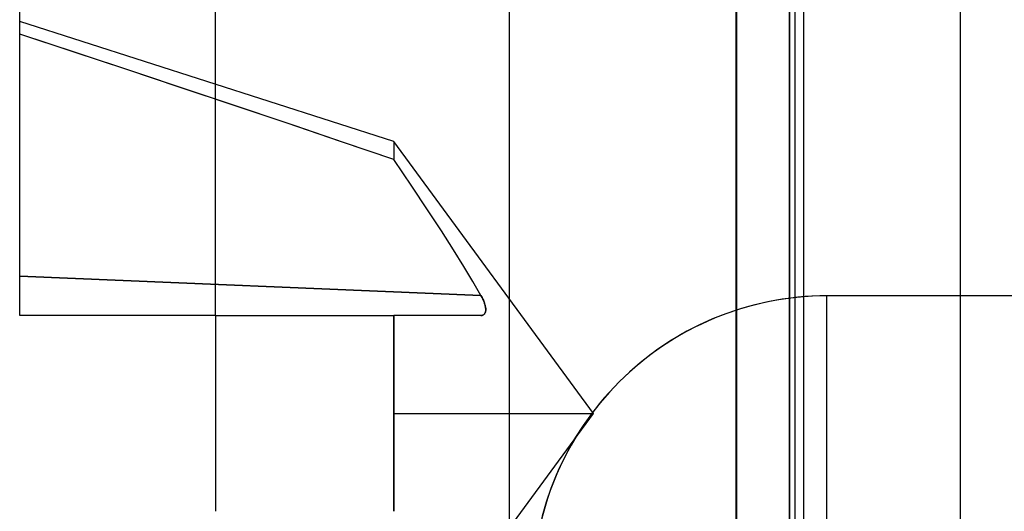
# Model space of a CAD drawing. Header units: millimetres. Extents: x -50 to 1, y 0 to 191.
# Tile 19 of 151: x -20.75 to -15.72, y 6.84 to 9.35. Entities that reach past the tile are written whole.
import ezdxf

# ---------------------------------------------------------------- set-up
doc = ezdxf.new("R2010")
doc.units = ezdxf.units.MM
doc.layers.add('MAIN-2', color=7, linetype='Continuous')

msp = doc.modelspace()

# ---------------------------------------------------------------- linework, layer by layer
at = {"layer": 'MAIN-2'}
for p, q in [((-15.95, 11.85), (-15.95, 2.9)), ((-16.75, 11.3), (-16.75, 3.4)), ((-17.0924, 3.5851), (-17.0924, 11.0851)), ((-17.0924, 3.5851), (-17.0924, 11.0851)), ((-17.0924, 3.5851), (-17.0924, 11.0851)), ((-17.0924, 3.5851), (-17.0924, 11.0851)), ((-17.0924, 3.5851), (-17.0924, 11.0851)), ((-17.0924, 3.5851), (-17.0924, 11.0851)), ((-17.0924, 3.5851), (-17.0924, 11.0851)), ((-17.0919, 11.0851), (-17.0919, 3.5851)), ((-17.0919, 11.0851), (-17.0919, 3.5851)), ((-17.0919, 11.0851), (-17.0919, 3.5851)), ((-17.0919, 11.0851), (-17.0919, 3.5851)), ((-17.0919, 11.0851), (-17.0919, 3.5851)), ((-17.0919, 11.0851), (-17.0919, 3.5851)), ((-17.0919, 11.0851), (-17.0919, 3.5851)), ((-16.822, 11.0851), (-16.822, 3.5851)), ((-16.822, 11.0851), (-16.822, 3.5851)), ((-16.822, 11.0851), (-16.822, 3.5851)), ((-16.822, 11.0851), (-16.822, 3.5851)), ((-16.822, 11.0851), (-16.822, 3.5851)), ((-16.822, 11.0851), (-16.822, 3.5851)), ((-16.822, 11.0851), (-16.822, 3.5851)), ((-16.822, 11.0851), (-16.822, 3.5851)), ((-16.822, 11.0851), (-16.822, 3.5851)), ((-16.822, 11.0851), (-16.822, 3.5851)), ((-16.822, 11.0851), (-16.822, 3.5851)), ((-16.822, 11.0851), (-16.822, 3.5851)), ((-16.822, 11.0851), (-16.822, 3.5851)), ((-16.822, 11.0851), (-16.822, 3.5851)), ((-16.7943, 11.0851), (-16.7943, 3.5851)), ((-16.822, 3.7851), (-16.822, 10.8851)), ((-16.822, 10.8851), (-16.822, 3.7851)), ((-16.822, 3.7851), (-16.822, 10.8851)), ((-16.822, 10.8851), (-16.822, 3.7851)), ((-16.822, 10.8851), (-16.822, 3.7851)), ((-16.822, 3.7851), (-16.822, 10.8851)), ((-16.822, 3.7851), (-16.822, 10.8851)), ((-16.822, 10.8851), (-16.822, 3.7851)), ((-16.822, 10.8851), (-16.822, 3.7851)), ((-16.822, 3.7851), (-16.822, 10.8851)), ((-16.822, 10.8851), (-16.822, 3.7851)), ((-16.822, 3.7851), (-16.822, 10.8851)), ((-16.822, 3.7851), (-16.822, 10.8851)), ((-16.822, 10.8851), (-16.822, 3.7851)), ((-19.75, 7.835), (-19.75, 10.7351)), ((-19.75, 7.835), (-19.75, 10.7351)), ((-19.75, 7.835), (-19.75, 10.7351)), ((-19.75, 7.835), (-19.75, 10.7351)), ((-19.75, 7.835), (-19.75, 10.7351)), ((-19.75, 7.835), (-19.75, 10.7351)), ((-19.75, 7.835), (-19.75, 10.7351)), ((-19.75, 7.835), (-19.75, 10.7351)), ((-19.75, 7.835), (-19.75, 10.7351)), ((-19.75, 7.835), (-19.75, 10.7351)), ((-19.75, 7.835), (-19.75, 10.7351)), ((-19.75, 7.835), (-19.75, 10.7351)), ((-19.75, 7.835), (-19.75, 10.7351)), ((-19.75, 7.835), (-19.75, 10.7351)), ((-17.095, 9.835), (-17.095, 8.585)), ((-17.095, 9.835), (-17.095, 8.585)), ((-17.095, 9.835), (-17.095, 8.585)), ((-17.095, 9.835), (-17.095, 8.585)), ((-17.095, 9.835), (-17.095, 8.585)), ((-17.095, 9.835), (-17.095, 8.585)), ((-17.095, 9.835), (-17.095, 8.585)), ((-16.7943, 9.796), (-16.7943, 8.5655)), ((-16.7943, 9.796), (-16.7943, 8.5655)), ((-16.7943, 9.796), (-16.7943, 8.5655)), ((-16.7943, 9.796), (-16.7943, 8.5655)), ((-16.7943, 9.796), (-16.7943, 8.5655)), ((-16.7943, 9.796), (-16.7943, 8.5655)), ((-16.7943, 9.796), (-16.7943, 8.5655)), ((-16.7943, 9.796), (-16.7943, 8.5655)), ((-16.7943, 9.796), (-16.7943, 8.5655)), ((-16.7943, 9.796), (-16.7943, 8.5655)), ((-16.7943, 9.796), (-16.7943, 8.5655)), ((-16.7943, 9.796), (-16.7943, 8.5655)), ((-16.7943, 9.796), (-16.7943, 8.5655)), ((-16.7943, 9.796), (-16.7943, 8.5655)), ((-20.75, 7.835), (-20.75, 9.7351)), ((-18.25, 5.2418), (-18.25, 9.4283)), ((-18.8405, 8.7238), (-20.75, 9.3351)), ((-18.8405, 8.7238), (-20.75, 9.3351)), ((-18.8405, 8.7238), (-20.75, 9.3351)), ((-18.8405, 8.7238), (-20.75, 9.3351)), ((-18.8405, 8.7238), (-20.75, 9.3351)), ((-18.8405, 8.7238), (-20.75, 9.3351)), ((-18.8405, 8.7238), (-20.75, 9.3351)), ((-20.4555, 9.174), (-20.75, 9.2715)), ((-20.4768, 9.1812), (-20.75, 9.2715)), ((-20.4555, 9.174), (-20.75, 9.2715)), ((-20.4768, 9.1812), (-20.75, 9.2715)), ((-20.4555, 9.174), (-20.75, 9.2715)), ((-20.4768, 9.1812), (-20.75, 9.2715)), ((-20.4555, 9.174), (-20.75, 9.2715)), ((-20.4768, 9.1812), (-20.75, 9.2715)), ((-20.4768, 9.1812), (-20.75, 9.2715)), ((-20.4555, 9.174), (-20.75, 9.2715)), ((-20.4555, 9.174), (-20.75, 9.2715)), ((-20.4768, 9.1812), (-20.75, 9.2715)), ((-20.4555, 9.174), (-20.75, 9.2715)), ((-20.4768, 9.1812), (-20.75, 9.2715)), ((-20.2037, 9.0906), (-20.4768, 9.1812)), ((-20.2037, 9.0906), (-20.4768, 9.1812)), ((-20.2037, 9.0906), (-20.4768, 9.1812)), ((-20.2037, 9.0906), (-20.4768, 9.1812)), ((-20.2037, 9.0906), (-20.4768, 9.1812)), ((-20.2037, 9.0906), (-20.4768, 9.1812)), ((-20.2037, 9.0906), (-20.4768, 9.1812)), ((-20.1681, 9.0785), (-20.4555, 9.174)), ((-20.1681, 9.0785), (-20.4555, 9.174)), ((-20.1681, 9.0785), (-20.4555, 9.174)), ((-20.1681, 9.0785), (-20.4555, 9.174)), ((-20.1681, 9.0785), (-20.4555, 9.174)), ((-20.1681, 9.0785), (-20.4555, 9.174)), ((-20.1681, 9.0785), (-20.4555, 9.174)), ((-19.9308, 8.9995), (-20.2037, 9.0906)), ((-19.9308, 8.9995), (-20.2037, 9.0906)), ((-19.9308, 8.9995), (-20.2037, 9.0906)), ((-19.9308, 8.9995), (-20.2037, 9.0906)), ((-19.9308, 8.9995), (-20.2037, 9.0906)), ((-19.9308, 8.9995), (-20.2037, 9.0906)), ((-19.9308, 8.9995), (-20.2037, 9.0906)), ((-19.8881, 8.9851), (-20.1681, 9.0785)), ((-19.8881, 8.9851), (-20.1681, 9.0785)), ((-19.8881, 8.9851), (-20.1681, 9.0785)), ((-19.8881, 8.9851), (-20.1681, 9.0785)), ((-19.8881, 8.9851), (-20.1681, 9.0785)), ((-19.8881, 8.9851), (-20.1681, 9.0785)), ((-19.8881, 8.9851), (-20.1681, 9.0785)), ((-19.658, 8.908), (-19.9308, 8.9995)), ((-19.658, 8.908), (-19.9308, 8.9995)), ((-19.658, 8.908), (-19.9308, 8.9995)), ((-19.658, 8.908), (-19.9308, 8.9995)), ((-19.658, 8.908), (-19.9308, 8.9995)), ((-19.658, 8.908), (-19.9308, 8.9995)), ((-19.658, 8.908), (-19.9308, 8.9995)), ((-19.6153, 8.8936), (-19.8881, 8.9851)), ((-19.6153, 8.8936), (-19.8881, 8.9851)), ((-19.6153, 8.8936), (-19.8881, 8.9851)), ((-19.6153, 8.8936), (-19.8881, 8.9851)), ((-19.6153, 8.8936), (-19.8881, 8.9851)), ((-19.6153, 8.8936), (-19.8881, 8.9851)), ((-19.6153, 8.8936), (-19.8881, 8.9851)), ((-19.3853, 8.816), (-19.658, 8.908)), ((-19.3853, 8.816), (-19.658, 8.908)), ((-19.3853, 8.816), (-19.658, 8.908)), ((-19.3853, 8.816), (-19.658, 8.908)), ((-19.3853, 8.816), (-19.658, 8.908)), ((-19.3853, 8.816), (-19.658, 8.908)), ((-19.3853, 8.816), (-19.658, 8.908)), ((-19.3497, 8.804), (-19.6153, 8.8936)), ((-19.3497, 8.804), (-19.6153, 8.8936)), ((-19.3497, 8.804), (-19.6153, 8.8936)), ((-19.3497, 8.804), (-19.6153, 8.8936)), ((-19.3497, 8.804), (-19.6153, 8.8936)), ((-19.3497, 8.804), (-19.6153, 8.8936)), ((-19.3497, 8.804), (-19.6153, 8.8936)), ((-19.1128, 8.7236), (-19.3853, 8.816)), ((-19.1128, 8.7236), (-19.3853, 8.816)), ((-19.1128, 8.7236), (-19.3853, 8.816)), ((-19.1128, 8.7236), (-19.3853, 8.816)), ((-19.1128, 8.7236), (-19.3853, 8.816)), ((-19.1128, 8.7236), (-19.3853, 8.816)), ((-19.1128, 8.7236), (-19.3853, 8.816)), ((-19.0915, 8.7164), (-19.3497, 8.804)), ((-19.0915, 8.7164), (-19.3497, 8.804)), ((-19.0915, 8.7164), (-19.3497, 8.804)), ((-19.0915, 8.7164), (-19.3497, 8.804)), ((-19.0915, 8.7164), (-19.3497, 8.804)), ((-19.0915, 8.7164), (-19.3497, 8.804)), ((-19.0915, 8.7164), (-19.3497, 8.804)), ((-18.8405, 8.6306), (-19.1128, 8.7236)), ((-18.8405, 8.6306), (-19.1128, 8.7236)), ((-18.8405, 8.6306), (-19.1128, 8.7236)), ((-18.8405, 8.6306), (-19.1128, 8.7236)), ((-18.8405, 8.6306), (-19.1128, 8.7236)), ((-18.8405, 8.6306), (-19.1128, 8.7236)), ((-18.8405, 8.6306), (-19.1128, 8.7236)), ((-18.8405, 8.6306), (-19.0915, 8.7164)), ((-18.8405, 8.6306), (-19.0915, 8.7164)), ((-18.8405, 8.6306), (-19.0915, 8.7164)), ((-18.8405, 8.6306), (-19.0915, 8.7164)), ((-18.8405, 8.6306), (-19.0915, 8.7164)), ((-18.8405, 8.6306), (-19.0915, 8.7164)), ((-18.8405, 8.6306), (-19.0915, 8.7164)), ((-18.8405, 8.7238), (-18.8405, 8.6307)), ((-17.822, 7.335), (-18.8405, 8.7238)), ((-18.8405, 8.7238), (-18.8405, 8.6307)), ((-17.822, 7.335), (-18.8405, 8.7238)), ((-18.8405, 8.7238), (-18.8405, 8.6307)), ((-17.822, 7.335), (-18.8405, 8.7238)), ((-18.8405, 8.7238), (-18.8405, 8.6307)), ((-17.822, 7.335), (-18.8405, 8.7238)), ((-18.8405, 8.7238), (-18.8405, 8.6307)), ((-17.822, 7.335), (-18.8405, 8.7238)), ((-18.8405, 8.7238), (-18.8405, 8.6307)), ((-17.822, 7.335), (-18.8405, 8.7238)), ((-18.8405, 8.7238), (-18.8405, 8.6307)), ((-17.822, 7.335), (-18.8405, 8.7238)), ((-18.7489, 8.4958), (-18.8405, 8.6306)), ((-18.7489, 8.4958), (-18.8405, 8.6306)), ((-18.7489, 8.4958), (-18.8405, 8.6306)), ((-18.7489, 8.4958), (-18.8405, 8.6306)), ((-18.7489, 8.4958), (-18.8405, 8.6306)), ((-18.7489, 8.4958), (-18.8405, 8.6306)), ((-18.7489, 8.4958), (-18.8405, 8.6306)), ((-18.7489, 8.4958), (-18.8405, 8.6306)), ((-18.7489, 8.4958), (-18.8405, 8.6306)), ((-18.7489, 8.4958), (-18.8405, 8.6306)), ((-18.7489, 8.4958), (-18.8405, 8.6306)), ((-18.7489, 8.4958), (-18.8405, 8.6306)), ((-18.7489, 8.4958), (-18.8405, 8.6306)), ((-18.7489, 8.4958), (-18.8405, 8.6306)), ((-17.095, 8.585), (-17.095, 7.335)), ((-17.095, 8.585), (-17.095, 7.335)), ((-17.095, 8.585), (-17.095, 7.335)), ((-17.095, 8.585), (-17.095, 7.335)), ((-17.095, 8.585), (-17.095, 7.335)), ((-17.095, 8.585), (-17.095, 7.335)), ((-17.095, 8.585), (-17.095, 7.335)), ((-16.7943, 8.5655), (-16.7943, 7.335)), ((-16.7943, 8.5655), (-16.7943, 7.335)), ((-16.7943, 8.5655), (-16.7943, 7.335)), ((-16.7943, 8.5655), (-16.7943, 7.335)), ((-16.7943, 8.5655), (-16.7943, 7.335)), ((-16.7943, 8.5655), (-16.7943, 7.335)), ((-16.7943, 8.5655), (-16.7943, 7.335)), ((-16.7943, 8.5655), (-16.7943, 7.335)), ((-16.7943, 8.5655), (-16.7943, 7.335)), ((-16.7943, 8.5655), (-16.7943, 7.335)), ((-16.7943, 8.5655), (-16.7943, 7.335)), ((-16.7943, 8.5655), (-16.7943, 7.335)), ((-16.7943, 8.5655), (-16.7943, 7.335)), ((-16.7943, 8.5655), (-16.7943, 7.335)), ((-18.6682, 8.3748), (-18.7489, 8.4958)), ((-18.6682, 8.3748), (-18.7489, 8.4958)), ((-18.6682, 8.3748), (-18.7489, 8.4958)), ((-18.6682, 8.3748), (-18.7489, 8.4958)), ((-18.6682, 8.3748), (-18.7489, 8.4958)), ((-18.6682, 8.3748), (-18.7489, 8.4958)), ((-18.6682, 8.3748), (-18.7489, 8.4958)), ((-18.6682, 8.3748), (-18.7489, 8.4958)), ((-18.6682, 8.3748), (-18.7489, 8.4958)), ((-18.6682, 8.3748), (-18.7489, 8.4958)), ((-18.6682, 8.3748), (-18.7489, 8.4958)), ((-18.6682, 8.3748), (-18.7489, 8.4958)), ((-18.6682, 8.3748), (-18.7489, 8.4958)), ((-18.6682, 8.3748), (-18.7489, 8.4958)), ((-18.5975, 8.2667), (-18.6682, 8.3748)), ((-18.5975, 8.2667), (-18.6682, 8.3748)), ((-18.5975, 8.2667), (-18.6682, 8.3748)), ((-18.5975, 8.2667), (-18.6682, 8.3748)), ((-18.5975, 8.2667), (-18.6682, 8.3748)), ((-18.5975, 8.2667), (-18.6682, 8.3748)), ((-18.5975, 8.2667), (-18.6682, 8.3748)), ((-18.5975, 8.2667), (-18.6682, 8.3748)), ((-18.5975, 8.2667), (-18.6682, 8.3748)), ((-18.5975, 8.2667), (-18.6682, 8.3748)), ((-18.5975, 8.2667), (-18.6682, 8.3748)), ((-18.5975, 8.2667), (-18.6682, 8.3748)), ((-18.5975, 8.2667), (-18.6682, 8.3748)), ((-18.5975, 8.2667), (-18.6682, 8.3748)), ((-18.536, 8.1705), (-18.5975, 8.2667)), ((-18.536, 8.1705), (-18.5975, 8.2667)), ((-18.536, 8.1705), (-18.5975, 8.2667)), ((-18.536, 8.1705), (-18.5975, 8.2667)), ((-18.536, 8.1705), (-18.5975, 8.2667)), ((-18.536, 8.1705), (-18.5975, 8.2667)), ((-18.536, 8.1705), (-18.5975, 8.2667)), ((-18.536, 8.1705), (-18.5975, 8.2667)), ((-18.536, 8.1705), (-18.5975, 8.2667)), ((-18.536, 8.1705), (-18.5975, 8.2667)), ((-18.536, 8.1705), (-18.5975, 8.2667)), ((-18.536, 8.1705), (-18.5975, 8.2667)), ((-18.536, 8.1705), (-18.5975, 8.2667)), ((-18.536, 8.1705), (-18.5975, 8.2667)), ((-18.4829, 8.0847), (-18.536, 8.1705)), ((-18.4829, 8.0847), (-18.536, 8.1705)), ((-18.4829, 8.0847), (-18.536, 8.1705)), ((-18.4829, 8.0847), (-18.536, 8.1705)), ((-18.4829, 8.0847), (-18.536, 8.1705)), ((-18.4829, 8.0847), (-18.536, 8.1705)), ((-18.4829, 8.0847), (-18.536, 8.1705)), ((-18.4829, 8.0847), (-18.536, 8.1705)), ((-18.4829, 8.0847), (-18.536, 8.1705)), ((-18.4829, 8.0847), (-18.536, 8.1705)), ((-18.4829, 8.0847), (-18.536, 8.1705)), ((-18.4829, 8.0847), (-18.536, 8.1705)), ((-18.4829, 8.0847), (-18.536, 8.1705)), ((-18.4829, 8.0847), (-18.536, 8.1705)), ((-18.4367, 8.0077), (-18.4829, 8.0847)), ((-18.4367, 8.0077), (-18.4829, 8.0847)), ((-18.4367, 8.0077), (-18.4829, 8.0847)), ((-18.4367, 8.0077), (-18.4829, 8.0847)), ((-18.4367, 8.0077), (-18.4829, 8.0847)), ((-18.4367, 8.0077), (-18.4829, 8.0847)), ((-18.4367, 8.0077), (-18.4829, 8.0847)), ((-18.4367, 8.0077), (-18.4829, 8.0847)), ((-18.4367, 8.0077), (-18.4829, 8.0847)), ((-18.4367, 8.0077), (-18.4829, 8.0847)), ((-18.4367, 8.0077), (-18.4829, 8.0847)), ((-18.4367, 8.0077), (-18.4829, 8.0847)), ((-18.4367, 8.0077), (-18.4829, 8.0847)), ((-18.4367, 8.0077), (-18.4829, 8.0847)), ((-18.3961, 7.9374), (-20.75, 8.035)), ((-20.75, 8.035), (-18.3961, 7.9374)), ((-18.3961, 7.9374), (-20.75, 8.035)), ((-20.75, 8.035), (-18.3961, 7.9374)), ((-18.3961, 7.9374), (-20.75, 8.035)), ((-20.75, 8.035), (-18.3961, 7.9374)), ((-18.3961, 7.9374), (-20.75, 8.035)), ((-20.75, 8.035), (-18.3961, 7.9374)), ((-18.3961, 7.9374), (-20.75, 8.035)), ((-20.75, 8.035), (-18.3961, 7.9374)), ((-18.3961, 7.9374), (-20.75, 8.035)), ((-20.75, 8.035), (-18.3961, 7.9374)), ((-18.3961, 7.9374), (-20.75, 8.035)), ((-20.75, 8.035), (-18.3961, 7.9374)), ((-18.3961, 7.9374), (-18.4367, 8.0077)), ((-18.3961, 7.9374), (-18.4367, 8.0077)), ((-18.3961, 7.9374), (-18.4367, 8.0077)), ((-18.3961, 7.9374), (-18.4367, 8.0077)), ((-18.3961, 7.9374), (-18.4367, 8.0077)), ((-18.3961, 7.9374), (-18.4367, 8.0077)), ((-18.3961, 7.9374), (-18.4367, 8.0077)), ((-18.3961, 7.9374), (-18.4367, 8.0077)), ((-18.3961, 7.9374), (-18.4367, 8.0077)), ((-18.3961, 7.9374), (-18.4367, 8.0077)), ((-18.3961, 7.9374), (-18.4367, 8.0077)), ((-18.3961, 7.9374), (-18.4367, 8.0077)), ((-18.3961, 7.9374), (-18.4367, 8.0077)), ((-18.3961, 7.9374), (-18.4367, 8.0077)), ((-18.3961, 7.9374), (-18.3933, 7.9322)), ((-18.3933, 7.9322), (-18.3961, 7.9374)), ((-18.3961, 7.9374), (-18.3933, 7.9322)), ((-18.3933, 7.9322), (-18.3961, 7.9374)), ((-18.3961, 7.9374), (-18.3933, 7.9322)), ((-18.3933, 7.9322), (-18.3961, 7.9374)), ((-18.3961, 7.9374), (-18.3933, 7.9322)), ((-18.3933, 7.9322), (-18.3961, 7.9374)), ((-18.3933, 7.9322), (-18.3961, 7.9374)), ((-18.3961, 7.9374), (-18.3933, 7.9322)), ((-18.3961, 7.9374), (-18.3933, 7.9322)), ((-18.3933, 7.9322), (-18.3961, 7.9374)), ((-18.3961, 7.9374), (-18.3933, 7.9322)), ((-18.3933, 7.9322), (-18.3961, 7.9374)), ((-18.3933, 7.9322), (-18.3906, 7.9271)), ((-18.3906, 7.9272), (-18.3933, 7.9322)), ((-18.3933, 7.9322), (-18.3906, 7.9271)), ((-18.3906, 7.9272), (-18.3933, 7.9322)), ((-18.3933, 7.9322), (-18.3906, 7.9271)), ((-18.3906, 7.9272), (-18.3933, 7.9322)), ((-18.3933, 7.9322), (-18.3906, 7.9271)), ((-18.3906, 7.9272), (-18.3933, 7.9322)), ((-18.3906, 7.9272), (-18.3933, 7.9322)), ((-18.3933, 7.9322), (-18.3906, 7.9271)), ((-18.3933, 7.9322), (-18.3906, 7.9271)), ((-18.3906, 7.9272), (-18.3933, 7.9322)), ((-18.3933, 7.9322), (-18.3906, 7.9271)), ((-18.3906, 7.9272), (-18.3933, 7.9322)), ((-18.3882, 7.9222), (-18.3906, 7.9272)), ((-18.3882, 7.9222), (-18.3906, 7.9272)), ((-18.3882, 7.9222), (-18.3906, 7.9272)), ((-18.3882, 7.9222), (-18.3906, 7.9272)), ((-18.3882, 7.9222), (-18.3906, 7.9272)), ((-18.3882, 7.9222), (-18.3906, 7.9272)), ((-18.3882, 7.9222), (-18.3906, 7.9272)), ((-18.3906, 7.9271), (-18.3882, 7.9222)), ((-18.3906, 7.9271), (-18.3882, 7.9222)), ((-18.3906, 7.9271), (-18.3882, 7.9222)), ((-18.3906, 7.9271), (-18.3882, 7.9222)), ((-18.3906, 7.9271), (-18.3882, 7.9222)), ((-18.3906, 7.9271), (-18.3882, 7.9222)), ((-18.3906, 7.9271), (-18.3882, 7.9222)), ((-18.3882, 7.9222), (-18.3859, 7.9174)), ((-18.3859, 7.9174), (-18.3882, 7.9222)), ((-18.3882, 7.9222), (-18.3859, 7.9174)), ((-18.3859, 7.9174), (-18.3882, 7.9222)), ((-18.3882, 7.9222), (-18.3859, 7.9174)), ((-18.3859, 7.9174), (-18.3882, 7.9222)), ((-18.3882, 7.9222), (-18.3859, 7.9174)), ((-18.3859, 7.9174), (-18.3882, 7.9222)), ((-18.3859, 7.9174), (-18.3882, 7.9222)), ((-18.3882, 7.9222), (-18.3859, 7.9174)), ((-18.3882, 7.9222), (-18.3859, 7.9174)), ((-18.3859, 7.9174), (-18.3882, 7.9222)), ((-18.3882, 7.9222), (-18.3859, 7.9174)), ((-18.3859, 7.9174), (-18.3882, 7.9222)), ((-18.3859, 7.9174), (-18.3837, 7.9126)), ((-18.3837, 7.9126), (-18.3859, 7.9174)), ((-18.3859, 7.9174), (-18.3837, 7.9126)), ((-18.3837, 7.9126), (-18.3859, 7.9174)), ((-18.3859, 7.9174), (-18.3837, 7.9126)), ((-18.3837, 7.9126), (-18.3859, 7.9174)), ((-18.3859, 7.9174), (-18.3837, 7.9126)), ((-18.3837, 7.9126), (-18.3859, 7.9174)), ((-18.3837, 7.9126), (-18.3859, 7.9174)), ((-18.3859, 7.9174), (-18.3837, 7.9126)), ((-18.3859, 7.9174), (-18.3837, 7.9126)), ((-18.3837, 7.9126), (-18.3859, 7.9174)), ((-18.3859, 7.9174), (-18.3837, 7.9126)), ((-18.3837, 7.9126), (-18.3859, 7.9174)), ((-18.3837, 7.9126), (-18.3818, 7.908)), ((-18.3818, 7.908), (-18.3837, 7.9126)), ((-18.3837, 7.9126), (-18.3818, 7.908)), ((-18.3818, 7.908), (-18.3837, 7.9126)), ((-18.3837, 7.9126), (-18.3818, 7.908)), ((-18.3818, 7.908), (-18.3837, 7.9126)), ((-18.3837, 7.9126), (-18.3818, 7.908)), ((-18.3818, 7.908), (-18.3837, 7.9126)), ((-18.3818, 7.908), (-18.3837, 7.9126)), ((-18.3837, 7.9126), (-18.3818, 7.908)), ((-18.3837, 7.9126), (-18.3818, 7.908)), ((-18.3818, 7.908), (-18.3837, 7.9126)), ((-18.3837, 7.9126), (-18.3818, 7.908)), ((-18.3818, 7.908), (-18.3837, 7.9126)), ((-18.3818, 7.908), (-18.38, 7.9035)), ((-18.38, 7.9035), (-18.3818, 7.908)), ((-18.3818, 7.908), (-18.38, 7.9035)), ((-18.38, 7.9035), (-18.3818, 7.908)), ((-18.3818, 7.908), (-18.38, 7.9035)), ((-18.38, 7.9035), (-18.3818, 7.908)), ((-18.3818, 7.908), (-18.38, 7.9035)), ((-18.38, 7.9035), (-18.3818, 7.908)), ((-18.38, 7.9035), (-18.3818, 7.908)), ((-18.3818, 7.908), (-18.38, 7.9035)), ((-18.3818, 7.908), (-18.38, 7.9035)), ((-18.38, 7.9035), (-18.3818, 7.908)), ((-18.3818, 7.908), (-18.38, 7.9035)), ((-18.38, 7.9035), (-18.3818, 7.908)), ((-18.38, 7.9035), (-18.3784, 7.8991)), ((-18.3784, 7.8991), (-18.38, 7.9035)), ((-18.38, 7.9035), (-18.3784, 7.8991)), ((-18.3784, 7.8991), (-18.38, 7.9035)), ((-18.38, 7.9035), (-18.3784, 7.8991)), ((-18.3784, 7.8991), (-18.38, 7.9035)), ((-18.38, 7.9035), (-18.3784, 7.8991)), ((-18.3784, 7.8991), (-18.38, 7.9035)), ((-18.3784, 7.8991), (-18.38, 7.9035)), ((-18.38, 7.9035), (-18.3784, 7.8991)), ((-18.38, 7.9035), (-18.3784, 7.8991)), ((-18.3784, 7.8991), (-18.38, 7.9035)), ((-18.38, 7.9035), (-18.3784, 7.8991)), ((-18.3784, 7.8991), (-18.38, 7.9035)), ((-18.3784, 7.8991), (-18.377, 7.8949)), ((-18.377, 7.8949), (-18.3784, 7.8991)), ((-18.3784, 7.8991), (-18.377, 7.8949)), ((-18.377, 7.8949), (-18.3784, 7.8991)), ((-18.3784, 7.8991), (-18.377, 7.8949)), ((-18.377, 7.8949), (-18.3784, 7.8991)), ((-18.3784, 7.8991), (-18.377, 7.8949)), ((-18.377, 7.8949), (-18.3784, 7.8991)), ((-18.377, 7.8949), (-18.3784, 7.8991)), ((-18.3784, 7.8991), (-18.377, 7.8949)), ((-18.3784, 7.8991), (-18.377, 7.8949)), ((-18.377, 7.8949), (-18.3784, 7.8991)), ((-18.3784, 7.8991), (-18.377, 7.8949)), ((-18.377, 7.8949), (-18.3784, 7.8991)), ((-18.377, 7.8949), (-18.3757, 7.8908)), ((-18.3757, 7.8908), (-18.377, 7.8949)), ((-18.377, 7.8949), (-18.3757, 7.8908)), ((-18.3757, 7.8908), (-18.377, 7.8949)), ((-18.377, 7.8949), (-18.3757, 7.8908)), ((-18.3757, 7.8908), (-18.377, 7.8949)), ((-18.377, 7.8949), (-18.3757, 7.8908)), ((-18.3757, 7.8908), (-18.377, 7.8949)), ((-18.3757, 7.8908), (-18.377, 7.8949)), ((-18.377, 7.8949), (-18.3757, 7.8908)), ((-18.377, 7.8949), (-18.3757, 7.8908)), ((-18.3757, 7.8908), (-18.377, 7.8949)), ((-18.377, 7.8949), (-18.3757, 7.8908)), ((-18.3757, 7.8908), (-18.377, 7.8949)), ((-18.3757, 7.8908), (-18.3746, 7.8869)), ((-18.3746, 7.8869), (-18.3757, 7.8908)), ((-18.3757, 7.8908), (-18.3746, 7.8869)), ((-18.3746, 7.8869), (-18.3757, 7.8908)), ((-18.3757, 7.8908), (-18.3746, 7.8869)), ((-18.3746, 7.8869), (-18.3757, 7.8908)), ((-18.3757, 7.8908), (-18.3746, 7.8869)), ((-18.3746, 7.8869), (-18.3757, 7.8908)), ((-18.3746, 7.8869), (-18.3757, 7.8908)), ((-18.3757, 7.8908), (-18.3746, 7.8869)), ((-18.3757, 7.8908), (-18.3746, 7.8869)), ((-18.3746, 7.8869), (-18.3757, 7.8908)), ((-18.3757, 7.8908), (-18.3746, 7.8869)), ((-18.3746, 7.8869), (-18.3757, 7.8908)), ((-16.63, 4.9351), (-16.63, 7.9351)), ((-16.63, 4.9351), (-16.63, 7.9351)), ((-14.68, 7.9351), (-16.63, 7.9351)), ((-14.68, 7.9351), (-16.63, 7.9351)), ((-18.3818, 7.8393), (-18.3837, 7.8381)), ((-18.3837, 7.8381), (-18.3818, 7.8393)), ((-18.3818, 7.8393), (-18.3837, 7.8381)), ((-18.3837, 7.8381), (-18.3818, 7.8393)), ((-18.3818, 7.8393), (-18.3837, 7.8381)), ((-18.3837, 7.8381), (-18.3818, 7.8393)), ((-18.3818, 7.8393), (-18.3837, 7.8381)), ((-18.3837, 7.8381), (-18.3818, 7.8393)), ((-18.3837, 7.8381), (-18.3818, 7.8393)), ((-18.3818, 7.8393), (-18.3837, 7.8381)), ((-18.3818, 7.8393), (-18.3837, 7.8381)), ((-18.3837, 7.8381), (-18.3818, 7.8393)), ((-18.3818, 7.8393), (-18.3837, 7.8381)), ((-18.3837, 7.8381), (-18.3818, 7.8393)), ((-18.38, 7.8408), (-18.3818, 7.8393)), ((-18.3818, 7.8393), (-18.38, 7.8408)), ((-18.38, 7.8408), (-18.3818, 7.8393)), ((-18.3818, 7.8393), (-18.38, 7.8408)), ((-18.38, 7.8408), (-18.3818, 7.8393)), ((-18.3818, 7.8393), (-18.38, 7.8408)), ((-18.38, 7.8408), (-18.3818, 7.8393)), ((-18.3818, 7.8393), (-18.38, 7.8408)), ((-18.3818, 7.8393), (-18.38, 7.8408)), ((-18.38, 7.8408), (-18.3818, 7.8393)), ((-18.38, 7.8408), (-18.3818, 7.8393)), ((-18.3818, 7.8393), (-18.38, 7.8408)), ((-18.38, 7.8408), (-18.3818, 7.8393)), ((-18.3818, 7.8393), (-18.38, 7.8408)), ((-18.3784, 7.8424), (-18.38, 7.8408)), ((-18.38, 7.8408), (-18.3784, 7.8424)), ((-18.3784, 7.8424), (-18.38, 7.8408)), ((-18.38, 7.8408), (-18.3784, 7.8424)), ((-18.3784, 7.8424), (-18.38, 7.8408)), ((-18.38, 7.8408), (-18.3784, 7.8424)), ((-18.3784, 7.8424), (-18.38, 7.8408)), ((-18.38, 7.8408), (-18.3784, 7.8424)), ((-18.38, 7.8408), (-18.3784, 7.8424)), ((-18.3784, 7.8424), (-18.38, 7.8408)), ((-18.3784, 7.8424), (-18.38, 7.8408)), ((-18.38, 7.8408), (-18.3784, 7.8424)), ((-18.3784, 7.8424), (-18.38, 7.8408)), ((-18.38, 7.8408), (-18.3784, 7.8424)), ((-18.377, 7.8441), (-18.3784, 7.8424)), ((-18.3784, 7.8424), (-18.377, 7.8441)), ((-18.377, 7.8441), (-18.3784, 7.8424)), ((-18.3784, 7.8424), (-18.377, 7.8441)), ((-18.377, 7.8441), (-18.3784, 7.8424)), ((-18.3784, 7.8424), (-18.377, 7.8441)), ((-18.377, 7.8441), (-18.3784, 7.8424)), ((-18.3784, 7.8424), (-18.377, 7.8441)), ((-18.3784, 7.8424), (-18.377, 7.8441)), ((-18.377, 7.8441), (-18.3784, 7.8424)), ((-18.377, 7.8441), (-18.3784, 7.8424)), ((-18.3784, 7.8424), (-18.377, 7.8441)), ((-18.377, 7.8441), (-18.3784, 7.8424)), ((-18.3784, 7.8424), (-18.377, 7.8441)), ((-18.3757, 7.8461), (-18.377, 7.8441)), ((-18.377, 7.8441), (-18.3757, 7.8461)), ((-18.3757, 7.8461), (-18.377, 7.8441)), ((-18.377, 7.8441), (-18.3757, 7.8461)), ((-18.3757, 7.8461), (-18.377, 7.8441)), ((-18.377, 7.8441), (-18.3757, 7.8461)), ((-18.3757, 7.8461), (-18.377, 7.8441)), ((-18.377, 7.8441), (-18.3757, 7.8461)), ((-18.377, 7.8441), (-18.3757, 7.8461)), ((-18.3757, 7.8461), (-18.377, 7.8441)), ((-18.3757, 7.8461), (-18.377, 7.8441)), ((-18.377, 7.8441), (-18.3757, 7.8461)), ((-18.3757, 7.8461), (-18.377, 7.8441)), ((-18.377, 7.8441), (-18.3757, 7.8461)), ((-18.3746, 7.8481), (-18.3757, 7.8461)), ((-18.3757, 7.8461), (-18.3746, 7.8481)), ((-18.3746, 7.8481), (-18.3757, 7.8461)), ((-18.3757, 7.8461), (-18.3746, 7.8481)), ((-18.3746, 7.8481), (-18.3757, 7.8461)), ((-18.3757, 7.8461), (-18.3746, 7.8481)), ((-18.3746, 7.8481), (-18.3757, 7.8461)), ((-18.3757, 7.8461), (-18.3746, 7.8481)), ((-18.3757, 7.8461), (-18.3746, 7.8481)), ((-18.3746, 7.8481), (-18.3757, 7.8461)), ((-18.3746, 7.8481), (-18.3757, 7.8461)), ((-18.3757, 7.8461), (-18.3746, 7.8481)), ((-18.3746, 7.8481), (-18.3757, 7.8461)), ((-18.3757, 7.8461), (-18.3746, 7.8481)), ((-18.3746, 7.8869), (-18.3737, 7.8831)), ((-18.3737, 7.8831), (-18.3746, 7.8869)), ((-18.3746, 7.8869), (-18.3737, 7.8831)), ((-18.3737, 7.8831), (-18.3746, 7.8869)), ((-18.3746, 7.8869), (-18.3737, 7.8831)), ((-18.3737, 7.8831), (-18.3746, 7.8869)), ((-18.3746, 7.8869), (-18.3737, 7.8831)), ((-18.3737, 7.8831), (-18.3746, 7.8869)), ((-18.3737, 7.8831), (-18.3746, 7.8869)), ((-18.3746, 7.8869), (-18.3737, 7.8831)), ((-18.3746, 7.8869), (-18.3737, 7.8831)), ((-18.3737, 7.8831), (-18.3746, 7.8869)), ((-18.3746, 7.8869), (-18.3737, 7.8831)), ((-18.3737, 7.8831), (-18.3746, 7.8869)), ((-18.3737, 7.8503), (-18.3746, 7.8481)), ((-18.3746, 7.8481), (-18.3737, 7.8503)), ((-18.3737, 7.8503), (-18.3746, 7.8481)), ((-18.3746, 7.8481), (-18.3737, 7.8503)), ((-18.3737, 7.8503), (-18.3746, 7.8481)), ((-18.3746, 7.8481), (-18.3737, 7.8503)), ((-18.3737, 7.8503), (-18.3746, 7.8481)), ((-18.3746, 7.8481), (-18.3737, 7.8503)), ((-18.3746, 7.8481), (-18.3737, 7.8503)), ((-18.3737, 7.8503), (-18.3746, 7.8481)), ((-18.3737, 7.8503), (-18.3746, 7.8481)), ((-18.3746, 7.8481), (-18.3737, 7.8503)), ((-18.3737, 7.8503), (-18.3746, 7.8481)), ((-18.3746, 7.8481), (-18.3737, 7.8503)), ((-18.3737, 7.8831), (-18.3729, 7.8794)), ((-18.3729, 7.8794), (-18.3737, 7.8831)), ((-18.3737, 7.8831), (-18.3729, 7.8794)), ((-18.3729, 7.8794), (-18.3737, 7.8831)), ((-18.3737, 7.8831), (-18.3729, 7.8794)), ((-18.3729, 7.8794), (-18.3737, 7.8831)), ((-18.3737, 7.8831), (-18.3729, 7.8794)), ((-18.3729, 7.8794), (-18.3737, 7.8831)), ((-18.3729, 7.8794), (-18.3737, 7.8831)), ((-18.3737, 7.8831), (-18.3729, 7.8794)), ((-18.3737, 7.8831), (-18.3729, 7.8794)), ((-18.3729, 7.8794), (-18.3737, 7.8831)), ((-18.3737, 7.8831), (-18.3729, 7.8794)), ((-18.3729, 7.8794), (-18.3737, 7.8831)), ((-18.3737, 7.8503), (-18.3729, 7.8527)), ((-18.3737, 7.8503), (-18.3729, 7.8527)), ((-18.3737, 7.8503), (-18.3729, 7.8527)), ((-18.3737, 7.8503), (-18.3729, 7.8527)), ((-18.3737, 7.8503), (-18.3729, 7.8527)), ((-18.3737, 7.8503), (-18.3729, 7.8527)), ((-18.3737, 7.8503), (-18.3729, 7.8527)), ((-18.3729, 7.8526), (-18.3737, 7.8503)), ((-18.3729, 7.8526), (-18.3737, 7.8503)), ((-18.3729, 7.8526), (-18.3737, 7.8503)), ((-18.3729, 7.8526), (-18.3737, 7.8503)), ((-18.3729, 7.8526), (-18.3737, 7.8503)), ((-18.3729, 7.8526), (-18.3737, 7.8503)), ((-18.3729, 7.8526), (-18.3737, 7.8503)), ((-18.3729, 7.8794), (-18.3723, 7.8759)), ((-18.3723, 7.8759), (-18.3729, 7.8794)), ((-18.3729, 7.8794), (-18.3723, 7.8759)), ((-18.3723, 7.8759), (-18.3729, 7.8794)), ((-18.3729, 7.8794), (-18.3723, 7.8759)), ((-18.3723, 7.8759), (-18.3729, 7.8794)), ((-18.3729, 7.8794), (-18.3723, 7.8759)), ((-18.3723, 7.8759), (-18.3729, 7.8794)), ((-18.3723, 7.8759), (-18.3729, 7.8794)), ((-18.3729, 7.8794), (-18.3723, 7.8759)), ((-18.3729, 7.8794), (-18.3723, 7.8759)), ((-18.3723, 7.8759), (-18.3729, 7.8794)), ((-18.3729, 7.8794), (-18.3723, 7.8759)), ((-18.3723, 7.8759), (-18.3729, 7.8794)), ((-18.3723, 7.8551), (-18.3729, 7.8526)), ((-18.3729, 7.8527), (-18.3723, 7.8551)), ((-18.3723, 7.8551), (-18.3729, 7.8526)), ((-18.3729, 7.8527), (-18.3723, 7.8551)), ((-18.3723, 7.8551), (-18.3729, 7.8526)), ((-18.3729, 7.8527), (-18.3723, 7.8551)), ((-18.3723, 7.8551), (-18.3729, 7.8526)), ((-18.3729, 7.8527), (-18.3723, 7.8551)), ((-18.3729, 7.8527), (-18.3723, 7.8551)), ((-18.3723, 7.8551), (-18.3729, 7.8526)), ((-18.3723, 7.8551), (-18.3729, 7.8526)), ((-18.3729, 7.8527), (-18.3723, 7.8551)), ((-18.3723, 7.8551), (-18.3729, 7.8526)), ((-18.3729, 7.8527), (-18.3723, 7.8551)), ((-18.3723, 7.8759), (-18.3718, 7.8725)), ((-18.3719, 7.8726), (-18.3723, 7.8759)), ((-18.3723, 7.8759), (-18.3718, 7.8725)), ((-18.3719, 7.8726), (-18.3723, 7.8759)), ((-18.3723, 7.8759), (-18.3718, 7.8725)), ((-18.3719, 7.8726), (-18.3723, 7.8759)), ((-18.3723, 7.8759), (-18.3718, 7.8725)), ((-18.3719, 7.8726), (-18.3723, 7.8759)), ((-18.3719, 7.8726), (-18.3723, 7.8759)), ((-18.3723, 7.8759), (-18.3718, 7.8725)), ((-18.3723, 7.8759), (-18.3718, 7.8725)), ((-18.3719, 7.8726), (-18.3723, 7.8759)), ((-18.3723, 7.8759), (-18.3718, 7.8725)), ((-18.3719, 7.8726), (-18.3723, 7.8759)), ((-18.3719, 7.8577), (-18.3723, 7.8551)), ((-18.3723, 7.8551), (-18.3718, 7.8577)), ((-18.3719, 7.8577), (-18.3723, 7.8551)), ((-18.3723, 7.8551), (-18.3718, 7.8577)), ((-18.3719, 7.8577), (-18.3723, 7.8551)), ((-18.3723, 7.8551), (-18.3718, 7.8577)), ((-18.3719, 7.8577), (-18.3723, 7.8551)), ((-18.3723, 7.8551), (-18.3718, 7.8577)), ((-18.3723, 7.8551), (-18.3718, 7.8577)), ((-18.3719, 7.8577), (-18.3723, 7.8551)), ((-18.3719, 7.8577), (-18.3723, 7.8551)), ((-18.3723, 7.8551), (-18.3718, 7.8577)), ((-18.3719, 7.8577), (-18.3723, 7.8551)), ((-18.3723, 7.8551), (-18.3718, 7.8577)), ((-18.3715, 7.8693), (-18.3719, 7.8726)), ((-18.3715, 7.8693), (-18.3719, 7.8726)), ((-18.3715, 7.8693), (-18.3719, 7.8726)), ((-18.3715, 7.8693), (-18.3719, 7.8726)), ((-18.3715, 7.8693), (-18.3719, 7.8726)), ((-18.3715, 7.8693), (-18.3719, 7.8726)), ((-18.3715, 7.8693), (-18.3719, 7.8726)), ((-18.3715, 7.8604), (-18.3719, 7.8577)), ((-18.3715, 7.8604), (-18.3719, 7.8577)), ((-18.3715, 7.8604), (-18.3719, 7.8577)), ((-18.3715, 7.8604), (-18.3719, 7.8577)), ((-18.3715, 7.8604), (-18.3719, 7.8577)), ((-18.3715, 7.8604), (-18.3719, 7.8577)), ((-18.3715, 7.8604), (-18.3719, 7.8577)), ((-18.3718, 7.8725), (-18.3715, 7.8693)), ((-18.3718, 7.8725), (-18.3715, 7.8693)), ((-18.3718, 7.8725), (-18.3715, 7.8693)), ((-18.3718, 7.8725), (-18.3715, 7.8693)), ((-18.3718, 7.8725), (-18.3715, 7.8693)), ((-18.3718, 7.8725), (-18.3715, 7.8693)), ((-18.3718, 7.8725), (-18.3715, 7.8693)), ((-18.3718, 7.8577), (-18.3715, 7.8605)), ((-18.3718, 7.8577), (-18.3715, 7.8605)), ((-18.3718, 7.8577), (-18.3715, 7.8605)), ((-18.3718, 7.8577), (-18.3715, 7.8605)), ((-18.3718, 7.8577), (-18.3715, 7.8605)), ((-18.3718, 7.8577), (-18.3715, 7.8605)), ((-18.3718, 7.8577), (-18.3715, 7.8605)), ((-18.3715, 7.8693), (-18.3714, 7.8662)), ((-18.3714, 7.8663), (-18.3715, 7.8693)), ((-18.3715, 7.8693), (-18.3714, 7.8662)), ((-18.3714, 7.8663), (-18.3715, 7.8693)), ((-18.3715, 7.8693), (-18.3714, 7.8662)), ((-18.3714, 7.8663), (-18.3715, 7.8693)), ((-18.3715, 7.8693), (-18.3714, 7.8662)), ((-18.3714, 7.8663), (-18.3715, 7.8693)), ((-18.3714, 7.8663), (-18.3715, 7.8693)), ((-18.3715, 7.8693), (-18.3714, 7.8662)), ((-18.3715, 7.8693), (-18.3714, 7.8662)), ((-18.3714, 7.8663), (-18.3715, 7.8693)), ((-18.3715, 7.8693), (-18.3714, 7.8662)), ((-18.3714, 7.8663), (-18.3715, 7.8693)), ((-18.3715, 7.8605), (-18.3714, 7.8633)), ((-18.3715, 7.8605), (-18.3714, 7.8633)), ((-18.3715, 7.8605), (-18.3714, 7.8633)), ((-18.3715, 7.8605), (-18.3714, 7.8633)), ((-18.3715, 7.8605), (-18.3714, 7.8633)), ((-18.3715, 7.8605), (-18.3714, 7.8633)), ((-18.3715, 7.8605), (-18.3714, 7.8633)), ((-18.3714, 7.8632), (-18.3715, 7.8604)), ((-18.3714, 7.8632), (-18.3715, 7.8604)), ((-18.3714, 7.8632), (-18.3715, 7.8604)), ((-18.3714, 7.8632), (-18.3715, 7.8604)), ((-18.3714, 7.8632), (-18.3715, 7.8604)), ((-18.3714, 7.8632), (-18.3715, 7.8604)), ((-18.3714, 7.8632), (-18.3715, 7.8604)), ((-18.3714, 7.8633), (-18.3714, 7.8663)), ((-18.3714, 7.8633), (-18.3714, 7.8663)), ((-18.3714, 7.8633), (-18.3714, 7.8663)), ((-18.3714, 7.8633), (-18.3714, 7.8663)), ((-18.3714, 7.8633), (-18.3714, 7.8663)), ((-18.3714, 7.8633), (-18.3714, 7.8663)), ((-18.3714, 7.8633), (-18.3714, 7.8663)), ((-18.3714, 7.8662), (-18.3714, 7.8632)), ((-18.3714, 7.8662), (-18.3714, 7.8632)), ((-18.3714, 7.8662), (-18.3714, 7.8632)), ((-18.3714, 7.8662), (-18.3714, 7.8632)), ((-18.3714, 7.8662), (-18.3714, 7.8632)), ((-18.3714, 7.8662), (-18.3714, 7.8632)), ((-18.3714, 7.8662), (-18.3714, 7.8632)), ((-20.75, 7.835), (-20.75, 7.835)), ((-20.749, 7.835), (-20.75, 7.835)), ((-20.75, 7.835), (-20.75, 7.835)), ((-20.75, 7.835), (-20.75, 7.835)), ((-20.75, 7.835), (-20.75, 7.835)), ((-20.75, 7.835), (-20.75, 7.835)), ((-20.75, 7.835), (-20.75, 7.835)), ((-20.75, 7.835), (-20.75, 7.835)), ((-20.75, 7.835), (-20.75, 7.835)), ((-20.75, 7.835), (-20.75, 7.835)), ((-20.75, 7.835), (-20.75, 7.835)), ((-20.75, 7.835), (-20.75, 7.835)), ((-20.75, 7.835), (-20.75, 7.835)), ((-20.75, 7.835), (-20.75, 7.835)), ((-20.75, 7.835), (-20.75, 7.835)), ((-20.7459, 7.835), (-20.749, 7.835)), ((-20.7408, 7.835), (-20.7459, 7.835)), ((-20.7336, 7.835), (-20.7408, 7.835)), ((-20.7245, 7.835), (-20.7336, 7.835)), ((-20.7135, 7.835), (-20.7245, 7.835)), ((-20.7007, 7.835), (-20.7135, 7.835)), ((-20.6863, 7.835), (-20.7007, 7.835)), ((-20.6702, 7.835), (-20.6863, 7.835)), ((-20.6523, 7.835), (-20.6702, 7.835)), ((-20.6325, 7.835), (-20.6523, 7.835)), ((-20.6107, 7.835), (-20.6325, 7.835)), ((-20.5867, 7.835), (-20.6107, 7.835)), ((-20.5608, 7.835), (-20.5867, 7.835)), ((-20.5332, 7.835), (-20.5608, 7.835)), ((-20.504, 7.835), (-20.5332, 7.835)), ((-20.4735, 7.835), (-20.504, 7.835)), ((-20.4416, 7.835), (-20.4735, 7.835)), ((-20.4086, 7.835), (-20.4416, 7.835)), ((-20.3745, 7.835), (-20.4086, 7.835)), ((-20.3394, 7.835), (-20.3745, 7.835)), ((-20.303, 7.835), (-20.3394, 7.835)), ((-20.2653, 7.835), (-20.303, 7.835)), ((-20.2261, 7.835), (-20.2653, 7.835)), ((-20.1855, 7.835), (-20.2261, 7.835)), ((-20.1438, 7.835), (-20.1855, 7.835)), ((-20.1014, 7.835), (-20.1438, 7.835)), ((-20.0584, 7.835), (-20.1014, 7.835)), ((-20.015, 7.835), (-20.0584, 7.835)), ((-19.9713, 7.835), (-20.015, 7.835)), ((-19.9274, 7.835), (-19.9713, 7.835)), ((-19.8833, 7.835), (-19.9274, 7.835)), ((-19.8391, 7.835), (-19.8833, 7.835)), ((-19.7946, 7.835), (-19.8391, 7.835)), ((-19.75, 7.835), (-19.7946, 7.835)), ((-19.75, 7.8351), (-19.75, 7.835)), ((-19.75, 7.835), (-19.75, 6.835)), ((-19.75, 7.835), (-19.75, 7.835)), ((-19.75, 7.8351), (-19.75, 7.835)), ((-19.75, 7.835), (-19.75, 7.835)), ((-19.75, 7.8351), (-19.75, 7.835)), ((-19.75, 7.835), (-19.75, 7.835)), ((-19.75, 7.8351), (-19.75, 7.835)), ((-19.75, 7.835), (-19.75, 7.835)), ((-19.75, 7.8351), (-19.75, 7.835)), ((-19.75, 7.835), (-19.75, 7.835)), ((-19.75, 7.8351), (-19.75, 7.835)), ((-19.75, 7.835), (-19.75, 7.835)), ((-19.75, 7.8351), (-19.75, 7.835)), ((-19.75, 7.835), (-19.75, 7.835)), ((-19.75, 7.835), (-19.6199, 7.835)), ((-19.6199, 7.835), (-19.4899, 7.835)), ((-19.4899, 7.835), (-19.36, 7.835)), ((-19.36, 7.835), (-19.23, 7.835)), ((-19.23, 7.835), (-19.1001, 7.835)), ((-19.1001, 7.835), (-18.9703, 7.835)), ((-18.9703, 7.835), (-18.8405, 7.835)), ((-18.7489, 7.835), (-18.8405, 7.835)), ((-18.8405, 7.835), (-18.8405, 7.335)), ((-18.8405, 7.335), (-18.8405, 7.835)), ((-18.8405, 7.835), (-18.8405, 7.335)), ((-18.8405, 7.335), (-18.8405, 7.835)), ((-18.8405, 7.835), (-18.8405, 7.335)), ((-18.8405, 7.335), (-18.8405, 7.835)), ((-18.8405, 7.835), (-18.8405, 7.335)), ((-18.8405, 7.335), (-18.8405, 7.835)), ((-18.8405, 7.835), (-18.8405, 7.335)), ((-18.8405, 7.335), (-18.8405, 7.835)), ((-18.8405, 7.835), (-18.8405, 7.335)), ((-18.8405, 7.335), (-18.8405, 7.835)), ((-18.8405, 7.835), (-18.8405, 7.335)), ((-18.8405, 7.335), (-18.8405, 7.835)), ((-18.6682, 7.835), (-18.7489, 7.835)), ((-18.5975, 7.835), (-18.6682, 7.835)), ((-18.536, 7.835), (-18.5975, 7.835)), ((-18.4829, 7.835), (-18.536, 7.835)), ((-18.4367, 7.835), (-18.4829, 7.835)), ((-18.3961, 7.835), (-18.4367, 7.835)), ((-18.3933, 7.8352), (-18.3961, 7.835)), ((-18.3961, 7.835), (-18.3933, 7.8352)), ((-18.3933, 7.8352), (-18.3961, 7.835)), ((-18.3961, 7.835), (-18.3933, 7.8352)), ((-18.3933, 7.8352), (-18.3961, 7.835)), ((-18.3961, 7.835), (-18.3933, 7.8352)), ((-18.3933, 7.8352), (-18.3961, 7.835)), ((-18.3961, 7.835), (-18.3933, 7.8352)), ((-18.3961, 7.835), (-18.3933, 7.8352)), ((-18.3933, 7.8352), (-18.3961, 7.835)), ((-18.3933, 7.8352), (-18.3961, 7.835)), ((-18.3961, 7.835), (-18.3933, 7.8352)), ((-18.3933, 7.8352), (-18.3961, 7.835)), ((-18.3961, 7.835), (-18.3933, 7.8352)), ((-18.3906, 7.8356), (-18.3933, 7.8352)), ((-18.3933, 7.8352), (-18.3906, 7.8356)), ((-18.3906, 7.8356), (-18.3933, 7.8352)), ((-18.3933, 7.8352), (-18.3906, 7.8356)), ((-18.3906, 7.8356), (-18.3933, 7.8352)), ((-18.3933, 7.8352), (-18.3906, 7.8356)), ((-18.3906, 7.8356), (-18.3933, 7.8352)), ((-18.3933, 7.8352), (-18.3906, 7.8356)), ((-18.3933, 7.8352), (-18.3906, 7.8356)), ((-18.3906, 7.8356), (-18.3933, 7.8352)), ((-18.3906, 7.8356), (-18.3933, 7.8352)), ((-18.3933, 7.8352), (-18.3906, 7.8356)), ((-18.3906, 7.8356), (-18.3933, 7.8352)), ((-18.3933, 7.8352), (-18.3906, 7.8356)), ((-18.3882, 7.8362), (-18.3906, 7.8356)), ((-18.3906, 7.8356), (-18.3882, 7.8362)), ((-18.3882, 7.8362), (-18.3906, 7.8356)), ((-18.3906, 7.8356), (-18.3882, 7.8362)), ((-18.3882, 7.8362), (-18.3906, 7.8356)), ((-18.3906, 7.8356), (-18.3882, 7.8362)), ((-18.3882, 7.8362), (-18.3906, 7.8356)), ((-18.3906, 7.8356), (-18.3882, 7.8362)), ((-18.3906, 7.8356), (-18.3882, 7.8362)), ((-18.3882, 7.8362), (-18.3906, 7.8356)), ((-18.3882, 7.8362), (-18.3906, 7.8356)), ((-18.3906, 7.8356), (-18.3882, 7.8362)), ((-18.3882, 7.8362), (-18.3906, 7.8356)), ((-18.3906, 7.8356), (-18.3882, 7.8362)), ((-18.3859, 7.837), (-18.3882, 7.8362)), ((-18.3882, 7.8362), (-18.3859, 7.837)), ((-18.3859, 7.837), (-18.3882, 7.8362)), ((-18.3882, 7.8362), (-18.3859, 7.837)), ((-18.3859, 7.837), (-18.3882, 7.8362)), ((-18.3882, 7.8362), (-18.3859, 7.837)), ((-18.3859, 7.837), (-18.3882, 7.8362)), ((-18.3882, 7.8362), (-18.3859, 7.837)), ((-18.3882, 7.8362), (-18.3859, 7.837)), ((-18.3859, 7.837), (-18.3882, 7.8362)), ((-18.3859, 7.837), (-18.3882, 7.8362)), ((-18.3882, 7.8362), (-18.3859, 7.837)), ((-18.3859, 7.837), (-18.3882, 7.8362)), ((-18.3882, 7.8362), (-18.3859, 7.837)), ((-18.3837, 7.8381), (-18.3859, 7.837)), ((-18.3859, 7.837), (-18.3837, 7.8381)), ((-18.3837, 7.8381), (-18.3859, 7.837)), ((-18.3859, 7.837), (-18.3837, 7.8381)), ((-18.3837, 7.8381), (-18.3859, 7.837)), ((-18.3859, 7.837), (-18.3837, 7.8381)), ((-18.3837, 7.8381), (-18.3859, 7.837)), ((-18.3859, 7.837), (-18.3837, 7.8381)), ((-18.3859, 7.837), (-18.3837, 7.8381)), ((-18.3837, 7.8381), (-18.3859, 7.837)), ((-18.3837, 7.8381), (-18.3859, 7.837)), ((-18.3859, 7.837), (-18.3837, 7.8381)), ((-18.3837, 7.8381), (-18.3859, 7.837)), ((-18.3859, 7.837), (-18.3837, 7.8381)), ((-18.8405, 7.335), (-18.8405, 6.8351)), ((-18.8405, 6.835), (-18.8405, 7.335)), ((-18.8405, 7.335), (-17.822, 7.335)), ((-18.8405, 7.335), (-17.822, 7.335)), ((-18.8405, 5.9463), (-17.822, 7.335)), ((-18.8405, 7.335), (-17.822, 7.335)), ((-18.8405, 7.335), (-17.822, 7.335)), ((-18.8405, 7.335), (-18.8405, 6.8351)), ((-18.8405, 6.835), (-18.8405, 7.335)), ((-18.8405, 5.9463), (-17.822, 7.335)), ((-18.8405, 6.835), (-18.8405, 7.335)), ((-18.8405, 7.335), (-18.8405, 6.8351)), ((-18.8405, 7.335), (-17.822, 7.335)), ((-18.8405, 7.335), (-17.822, 7.335)), ((-18.8405, 5.9463), (-17.822, 7.335)), ((-18.8405, 7.335), (-18.8405, 6.8351)), ((-18.8405, 6.835), (-18.8405, 7.335)), ((-18.8405, 7.335), (-17.822, 7.335)), ((-18.8405, 7.335), (-17.822, 7.335)), ((-18.8405, 5.9463), (-17.822, 7.335)), ((-18.8405, 7.335), (-18.8405, 6.8351)), ((-18.8405, 6.835), (-18.8405, 7.335)), ((-18.8405, 7.335), (-17.822, 7.335)), ((-18.8405, 7.335), (-17.822, 7.335)), ((-18.8405, 5.9463), (-17.822, 7.335)), ((-18.8405, 6.835), (-18.8405, 7.335)), ((-18.8405, 7.335), (-18.8405, 6.8351)), ((-18.8405, 7.335), (-17.822, 7.335)), ((-18.8405, 7.335), (-17.822, 7.335)), ((-18.8405, 5.9463), (-17.822, 7.335)), ((-18.8405, 7.335), (-18.8405, 6.8351)), ((-18.8405, 6.835), (-18.8405, 7.335)), ((-18.8405, 7.335), (-17.822, 7.335)), ((-18.8405, 7.335), (-17.822, 7.335)), ((-18.8405, 5.9463), (-17.822, 7.335)), ((-17.095, 7.335), (-17.095, 6.0851)), ((-17.095, 7.335), (-17.095, 6.0851)), ((-17.095, 7.335), (-17.095, 6.0851)), ((-17.095, 7.335), (-17.095, 6.0851)), ((-17.095, 7.335), (-17.095, 6.0851)), ((-17.095, 7.335), (-17.095, 6.0851)), ((-17.095, 7.335), (-17.095, 6.0851)), ((-16.7943, 7.335), (-16.7943, 6.1046)), ((-16.7943, 7.335), (-16.7943, 6.1046)), ((-16.7943, 7.335), (-16.7943, 6.1046)), ((-16.7943, 7.335), (-16.7943, 6.1046)), ((-16.7943, 7.335), (-16.7943, 6.1046)), ((-16.7943, 7.335), (-16.7943, 6.1046)), ((-16.7943, 7.335), (-16.7943, 6.1046)), ((-16.7943, 7.335), (-16.7943, 6.1046)), ((-16.7943, 7.335), (-16.7943, 6.1046)), ((-16.7943, 7.335), (-16.7943, 6.1046)), ((-16.7943, 7.335), (-16.7943, 6.1046)), ((-16.7943, 7.335), (-16.7943, 6.1046)), ((-16.7943, 7.335), (-16.7943, 6.1046)), ((-16.7943, 7.335), (-16.7943, 6.1046))]:
    msp.add_line(p, q, dxfattribs=at)
msp.add_arc((-16.63, 6.4351), 1.5, 90, 180, dxfattribs=at)
msp.add_ellipse((-16.63, 6.4351), major_axis=(1.5, 0), ratio=1, start_param=1.570796, end_param=3.141593, dxfattribs=at)

doc.saveas('drawing.dxf')
